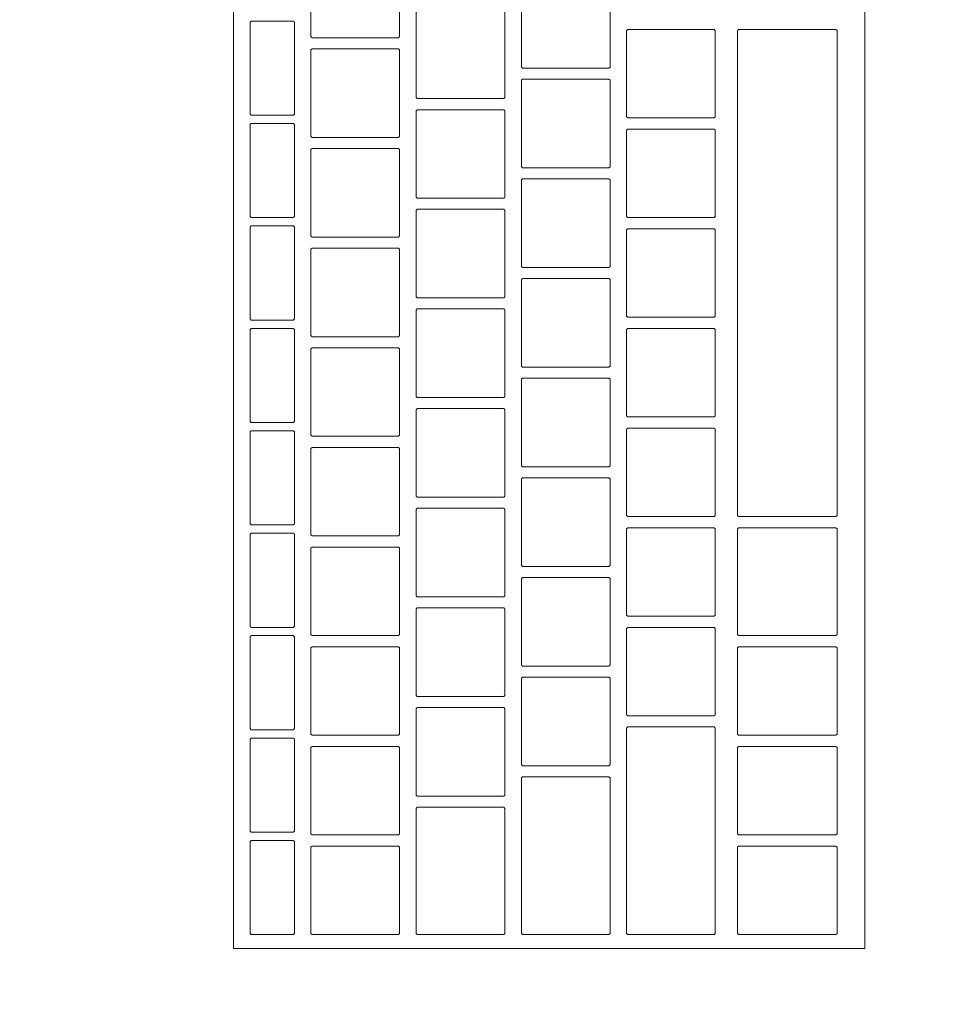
# Model space of a CAD drawing. Header units: metres. Extents: x -4 to 99, y -11 to 17.
# Tile 244 of 256: x 15.351 to 15.517, y 11.817 to 11.995. Entities that reach past the tile are written whole.
import ezdxf

# ---------------------------------------------------------------- set-up
doc = ezdxf.new("R2010")
doc.units = ezdxf.units.M
doc.header["$MEASUREMENT"] = 0
doc.linetypes.add('Wipeout_Contour', pattern=[1, 0, -1])
doc.layers.add('152 - Bemaßung_ Beschriftung.Ausbau', color=7, linetype='Continuous')
doc.layers.add('701 - Einrichtung.Möbel', color=7, linetype='Continuous')
doc.styles.add('ERSTELLTER_STIL_2', font='txt')
doc.dimstyles.new('ERSTELLTER_STIL__2', dxfattribs={"dimtxt": 0.1, "dimasz": 0.0532, "dimexe": 0.18, "dimexo": 0.0625, "dimgap": 0, "dimtad": 1, "dimtih": 1, "dimtoh": 1, "dimzin": 0, "dimdsep": 46, "dimtxsty": 'ERSTELLTER_STIL_2', "dimblk": 'ARROWHEAD_2', "dimblk1": 'ARROWHEAD_2', "dimblk2": 'ARROWHEAD_2', "dimcen": 0.09, "dimse1": 1, "dimse2": 1, "dimclrd": 7, "dimclre": 7, "dimclrt": 7, "dimazin": 0, "dimtfac": 1, "dimtdec": 4, "dimtmove": 0, "dimatfit": 3, "dimfxl": 1, "dimtolj": 1, "dimtzin": 0, "dimarcsym": 0})

# ---------------------------------------------------------------- blocks, each defined once
blk = doc.blocks.new('*D271')
at = {"layer": '152 - Bemaßung_ Beschriftung.Ausbau', "color": 7, "linetype": 'Continuous', "lineweight": 5}
for p, q in [((15, 15.3025), (15, 15.4075)), ((18.48, 15.3025), (18.48, 15.4075)), ((15.02021, 15.39), (14.97979, 15.32)), ((18.50021, 15.39), (18.45979, 15.32)), ((15, 15.355), (18.48, 15.355))]:
    blk.add_line(p, q, dxfattribs=at)
at = {"layer": '152 - Bemaßung_ Beschriftung.Ausbau', "color": 7, "lineweight": 5, "char_height": 0.1, "attachment_point": 7, "style": 'ERSTELLTER_STIL_2'}
for s, insert in [('\\A1;{\\pql;\\fArial|b0|i0|c0|p38;3,48}', (16.53108, 15.375)), ('\\A1;{\\pql;\\fArial|b0|i0|c0|p38;12}', (18.308, 15.375))]:
    blk.add_mtext(s, dxfattribs=dict(at, insert=insert))
blk = doc.blocks.new('ARROWHEAD_2')
at = {"color": 0, "linetype": 'Continuous', "lineweight": 0}
for p, q in [((-0.3781, -0.655), (0.3781, 0.655)), ((0, 0), (-1, 0))]:
    blk.add_line(p, q, dxfattribs=at)

msp = doc.modelspace()

# ---------------------------------------------------------------- wipeouts: each hides what was drawn before it
at = {"color": 254, "linetype": 'Wipeout_Contour', "lineweight": 0, "ltscale": 118.870959}
msp.add_wipeout([(15.00003, 10.68998), (17.20003, 10.68998), (17.20003, 11.48998), (15.80003, 11.48998), (15.80003, 12.68998), (15.00003, 12.68998)], dxfattribs=at).dxf.layer = '701 - Einrichtung.Möbel'

# ---------------------------------------------------------------- next in the draw order: wipeouts: each hides what was drawn before it
at = {"color": 254, "linetype": 'Wipeout_Contour', "lineweight": 0, "ltscale": 78.155615}
msp.add_wipeout([(15.50394, 11.82684), (15.50394, 12.08884), (15.38994, 12.08884), (15.38994, 11.82684)], dxfattribs=at).dxf.layer = '701 - Einrichtung.Möbel'

# ---------------------------------------------------------------- next in the draw order: linework, layer by layer
at = {"layer": '701 - Einrichtung.Möbel', "color": 7, "linetype": 'Continuous', "lineweight": 5, "flags": 128}
msp.add_lwpolyline([(15.50394, 11.82684), (15.50394, 12.08884), (15.38994, 12.08884), (15.38994, 11.82684)], close=True, dxfattribs=at)

# ---------------------------------------------------------------- next in the draw order: wipeouts: each hides what was drawn before it
at = {"color": 254, "linetype": 'Wipeout_Contour', "lineweight": 0, "ltscale": 175.454612}
msp.add_wipeout([(15.41994, 11.99934), (15.41994, 12.00714), (15.41974, 12.00734), (15.40414, 12.00734), (15.40394, 12.00714), (15.40394, 11.99154), (15.40414, 11.99134), (15.41974, 11.99134), (15.41994, 11.99154)], dxfattribs=at).dxf.layer = '701 - Einrichtung.Möbel'
at = {"color": 254, "linetype": 'Wipeout_Contour', "lineweight": 0, "ltscale": 175.693729}
msp.add_wipeout([(15.45794, 11.99384), (15.45794, 12.00164), (15.45774, 12.00184), (15.44214, 12.00184), (15.44194, 12.00164), (15.44194, 11.98604), (15.44214, 11.98584), (15.45774, 11.98584), (15.45794, 11.98604)], dxfattribs=at).dxf.layer = '701 - Einrichtung.Möbel'
at = {"color": 254, "linetype": 'Wipeout_Contour', "lineweight": 0, "ltscale": 175.528475}
msp.add_wipeout([(15.43894, 11.98834), (15.43894, 11.99614), (15.43874, 11.99634), (15.42314, 11.99634), (15.42294, 11.99614), (15.42294, 11.98054), (15.42314, 11.98034), (15.43874, 11.98034), (15.43894, 11.98054)], dxfattribs=at).dxf.layer = '701 - Einrichtung.Möbel'
at = {"color": 254, "linetype": 'Wipeout_Contour', "lineweight": 0, "ltscale": 175.27031}
msp.add_wipeout([(15.40094, 11.98584), (15.40094, 11.99414), (15.40074, 11.99434), (15.39314, 11.99434), (15.39294, 11.99414), (15.39294, 11.97754), (15.39314, 11.97734), (15.40074, 11.97734), (15.40094, 11.97754)], dxfattribs=at).dxf.layer = '701 - Einrichtung.Möbel'
at = {"color": 254, "linetype": 'Wipeout_Contour', "lineweight": 0, "ltscale": 175.778897}
msp.add_wipeout([(15.47694, 11.98484), (15.47694, 11.99264), (15.47674, 11.99284), (15.46114, 11.99284), (15.46094, 11.99264), (15.46094, 11.97704), (15.46114, 11.97684), (15.47674, 11.97684), (15.47694, 11.97704)], dxfattribs=at).dxf.layer = '701 - Einrichtung.Möbel'
at = {"color": 254, "linetype": 'Wipeout_Contour', "lineweight": 0, "ltscale": 175.732352}
msp.add_wipeout([(15.49894, 11.94884), (15.49894, 11.99264), (15.49874, 11.99284), (15.48114, 11.99284), (15.48094, 11.99264), (15.48094, 11.90504), (15.48114, 11.90484), (15.49874, 11.90484), (15.49894, 11.90504)], dxfattribs=at).dxf.layer = '701 - Einrichtung.Möbel'
at = {"color": 254, "linetype": 'Wipeout_Contour', "lineweight": 0, "ltscale": 175.354943}
msp.add_wipeout([(15.41994, 11.98134), (15.41994, 11.98914), (15.41974, 11.98934), (15.40414, 11.98934), (15.40394, 11.98914), (15.40394, 11.97354), (15.40414, 11.97334), (15.41974, 11.97334), (15.41994, 11.97354)], dxfattribs=at).dxf.layer = '701 - Einrichtung.Möbel'
at = {"color": 254, "linetype": 'Wipeout_Contour', "lineweight": 0, "ltscale": 175.594242}
msp.add_wipeout([(15.45794, 11.97584), (15.45794, 11.98364), (15.45774, 11.98384), (15.44214, 11.98384), (15.44194, 11.98364), (15.44194, 11.96804), (15.44214, 11.96784), (15.45774, 11.96784), (15.45794, 11.96804)], dxfattribs=at).dxf.layer = '701 - Einrichtung.Möbel'
at = {"color": 254, "linetype": 'Wipeout_Contour', "lineweight": 0, "ltscale": 175.428939}
msp.add_wipeout([(15.43894, 11.97034), (15.43894, 11.97814), (15.43874, 11.97834), (15.42314, 11.97834), (15.42294, 11.97814), (15.42294, 11.96254), (15.42314, 11.96234), (15.43874, 11.96234), (15.43894, 11.96254)], dxfattribs=at).dxf.layer = '701 - Einrichtung.Möbel'
at = {"color": 254, "linetype": 'Wipeout_Contour', "lineweight": 0, "ltscale": 175.167882}
msp.add_wipeout([(15.40094, 11.96734), (15.40094, 11.97564), (15.40074, 11.97584), (15.39314, 11.97584), (15.39294, 11.97564), (15.39294, 11.95904), (15.39314, 11.95884), (15.40074, 11.95884), (15.40094, 11.95904)], dxfattribs=at).dxf.layer = '701 - Einrichtung.Möbel'
at = {"color": 254, "linetype": 'Wipeout_Contour', "lineweight": 0, "ltscale": 175.679533}
msp.add_wipeout([(15.47694, 11.96684), (15.47694, 11.97464), (15.47674, 11.97484), (15.46114, 11.97484), (15.46094, 11.97464), (15.46094, 11.95904), (15.46114, 11.95884), (15.47674, 11.95884), (15.47694, 11.95904)], dxfattribs=at).dxf.layer = '701 - Einrichtung.Möbel'
at = {"color": 254, "linetype": 'Wipeout_Contour', "lineweight": 0, "ltscale": 175.255367}
msp.add_wipeout([(15.41994, 11.96334), (15.41994, 11.97114), (15.41974, 11.97134), (15.40414, 11.97134), (15.40394, 11.97114), (15.40394, 11.95554), (15.40414, 11.95534), (15.41974, 11.95534), (15.41994, 11.95554)], dxfattribs=at).dxf.layer = '701 - Einrichtung.Möbel'
at = {"color": 254, "linetype": 'Wipeout_Contour', "lineweight": 0, "ltscale": 175.494848}
msp.add_wipeout([(15.45794, 11.95784), (15.45794, 11.96564), (15.45774, 11.96584), (15.44214, 11.96584), (15.44194, 11.96564), (15.44194, 11.95004), (15.44214, 11.94984), (15.45774, 11.94984), (15.45794, 11.95004)], dxfattribs=at).dxf.layer = '701 - Einrichtung.Möbel'
at = {"color": 254, "linetype": 'Wipeout_Contour', "lineweight": 0, "ltscale": 175.329497}
msp.add_wipeout([(15.43894, 11.95234), (15.43894, 11.96014), (15.43874, 11.96034), (15.42314, 11.96034), (15.42294, 11.96014), (15.42294, 11.94454), (15.42314, 11.94434), (15.43874, 11.94434), (15.43894, 11.94454)], dxfattribs=at).dxf.layer = '701 - Einrichtung.Möbel'
at = {"color": 254, "linetype": 'Wipeout_Contour', "lineweight": 0, "ltscale": 175.065553}
msp.add_wipeout([(15.40094, 11.94884), (15.40094, 11.95714), (15.40074, 11.95734), (15.39314, 11.95734), (15.39294, 11.95714), (15.39294, 11.94054), (15.39314, 11.94034), (15.40074, 11.94034), (15.40094, 11.94054)], dxfattribs=at).dxf.layer = '701 - Einrichtung.Möbel'
at = {"color": 254, "linetype": 'Wipeout_Contour', "lineweight": 0, "ltscale": 175.580262}
msp.add_wipeout([(15.47694, 11.94884), (15.47694, 11.95664), (15.47674, 11.95684), (15.46114, 11.95684), (15.46094, 11.95664), (15.46094, 11.94104), (15.46114, 11.94084), (15.47674, 11.94084), (15.47694, 11.94104)], dxfattribs=at).dxf.layer = '701 - Einrichtung.Möbel'
at = {"color": 254, "linetype": 'Wipeout_Contour', "lineweight": 0, "ltscale": 175.155885}
msp.add_wipeout([(15.41994, 11.94534), (15.41994, 11.95314), (15.41974, 11.95334), (15.40414, 11.95334), (15.40394, 11.95314), (15.40394, 11.93754), (15.40414, 11.93734), (15.41974, 11.93734), (15.41994, 11.93754)], dxfattribs=at).dxf.layer = '701 - Einrichtung.Möbel'
at = {"color": 254, "linetype": 'Wipeout_Contour', "lineweight": 0, "ltscale": 175.395547}
msp.add_wipeout([(15.45794, 11.93984), (15.45794, 11.94764), (15.45774, 11.94784), (15.44214, 11.94784), (15.44194, 11.94764), (15.44194, 11.93204), (15.44214, 11.93184), (15.45774, 11.93184), (15.45794, 11.93204)], dxfattribs=at).dxf.layer = '701 - Einrichtung.Möbel'
at = {"color": 254, "linetype": 'Wipeout_Contour', "lineweight": 0, "ltscale": 175.230149}
msp.add_wipeout([(15.43894, 11.93434), (15.43894, 11.94214), (15.43874, 11.94234), (15.42314, 11.94234), (15.42294, 11.94214), (15.42294, 11.92654), (15.42314, 11.92634), (15.43874, 11.92634), (15.43894, 11.92654)], dxfattribs=at).dxf.layer = '701 - Einrichtung.Möbel'
at = {"color": 254, "linetype": 'Wipeout_Contour', "lineweight": 0, "ltscale": 174.963323}
msp.add_wipeout([(15.40094, 11.93034), (15.40094, 11.93864), (15.40074, 11.93884), (15.39314, 11.93884), (15.39294, 11.93864), (15.39294, 11.92204), (15.39314, 11.92184), (15.40074, 11.92184), (15.40094, 11.92204)], dxfattribs=at).dxf.layer = '701 - Einrichtung.Möbel'
at = {"color": 254, "linetype": 'Wipeout_Contour', "lineweight": 0, "ltscale": 175.481085}
msp.add_wipeout([(15.47694, 11.93084), (15.47694, 11.93864), (15.47674, 11.93884), (15.46114, 11.93884), (15.46094, 11.93864), (15.46094, 11.92304), (15.46114, 11.92284), (15.47674, 11.92284), (15.47694, 11.92304)], dxfattribs=at).dxf.layer = '701 - Einrichtung.Möbel'
at = {"color": 254, "linetype": 'Wipeout_Contour', "lineweight": 0, "ltscale": 175.056496}
msp.add_wipeout([(15.41994, 11.92734), (15.41994, 11.93514), (15.41974, 11.93534), (15.40414, 11.93534), (15.40394, 11.93514), (15.40394, 11.91954), (15.40414, 11.91934), (15.41974, 11.91934), (15.41994, 11.91954)], dxfattribs=at).dxf.layer = '701 - Einrichtung.Möbel'
at = {"color": 254, "linetype": 'Wipeout_Contour', "lineweight": 0, "ltscale": 175.29634}
msp.add_wipeout([(15.45794, 11.92184), (15.45794, 11.92964), (15.45774, 11.92984), (15.44214, 11.92984), (15.44194, 11.92964), (15.44194, 11.91404), (15.44214, 11.91384), (15.45774, 11.91384), (15.45794, 11.91404)], dxfattribs=at).dxf.layer = '701 - Einrichtung.Möbel'
at = {"color": 254, "linetype": 'Wipeout_Contour', "lineweight": 0, "ltscale": 175.130894}
msp.add_wipeout([(15.43894, 11.91634), (15.43894, 11.92414), (15.43874, 11.92434), (15.42314, 11.92434), (15.42294, 11.92414), (15.42294, 11.90854), (15.42314, 11.90834), (15.43874, 11.90834), (15.43894, 11.90854)], dxfattribs=at).dxf.layer = '701 - Einrichtung.Möbel'
at = {"color": 254, "linetype": 'Wipeout_Contour', "lineweight": 0, "ltscale": 175.382001}
msp.add_wipeout([(15.47694, 11.91284), (15.47694, 11.92064), (15.47674, 11.92084), (15.46114, 11.92084), (15.46094, 11.92064), (15.46094, 11.90504), (15.46114, 11.90484), (15.47674, 11.90484), (15.47694, 11.90504)], dxfattribs=at).dxf.layer = '701 - Einrichtung.Möbel'
at = {"color": 254, "linetype": 'Wipeout_Contour', "lineweight": 0, "ltscale": 174.861191}
msp.add_wipeout([(15.40094, 11.91184), (15.40094, 11.92014), (15.40074, 11.92034), (15.39314, 11.92034), (15.39294, 11.92014), (15.39294, 11.90354), (15.39314, 11.90334), (15.40074, 11.90334), (15.40094, 11.90354)], dxfattribs=at).dxf.layer = '701 - Einrichtung.Möbel'
at = {"color": 254, "linetype": 'Wipeout_Contour', "lineweight": 0, "ltscale": 174.957201}
msp.add_wipeout([(15.41994, 11.90934), (15.41994, 11.91714), (15.41974, 11.91734), (15.40414, 11.91734), (15.40394, 11.91714), (15.40394, 11.90154), (15.40414, 11.90134), (15.41974, 11.90134), (15.41994, 11.90154)], dxfattribs=at).dxf.layer = '701 - Einrichtung.Möbel'
at = {"color": 254, "linetype": 'Wipeout_Contour', "lineweight": 0, "ltscale": 175.197226}
msp.add_wipeout([(15.45794, 11.90384), (15.45794, 11.91164), (15.45774, 11.91184), (15.44214, 11.91184), (15.44194, 11.91164), (15.44194, 11.89604), (15.44214, 11.89584), (15.45774, 11.89584), (15.45794, 11.89604)], dxfattribs=at).dxf.layer = '701 - Einrichtung.Möbel'
at = {"color": 254, "linetype": 'Wipeout_Contour', "lineweight": 0, "ltscale": 175.031732}
msp.add_wipeout([(15.43894, 11.89834), (15.43894, 11.90614), (15.43874, 11.90634), (15.42314, 11.90634), (15.42294, 11.90614), (15.42294, 11.89054), (15.42314, 11.89034), (15.43874, 11.89034), (15.43894, 11.89054)], dxfattribs=at).dxf.layer = '701 - Einrichtung.Möbel'
at = {"color": 254, "linetype": 'Wipeout_Contour', "lineweight": 0, "ltscale": 175.28301}
msp.add_wipeout([(15.47694, 11.89484), (15.47694, 11.90264), (15.47674, 11.90284), (15.46114, 11.90284), (15.46094, 11.90264), (15.46094, 11.88704), (15.46114, 11.88684), (15.47674, 11.88684), (15.47694, 11.88704)], dxfattribs=at).dxf.layer = '701 - Einrichtung.Möbel'
at = {"color": 254, "linetype": 'Wipeout_Contour', "lineweight": 0, "ltscale": 175.423968}
msp.add_wipeout([(15.49894, 11.89309), (15.49894, 11.90264), (15.49874, 11.90284), (15.48114, 11.90284), (15.48094, 11.90264), (15.48094, 11.88354), (15.48114, 11.88334), (15.49874, 11.88334), (15.49894, 11.88354)], dxfattribs=at).dxf.layer = '701 - Einrichtung.Möbel'
at = {"color": 254, "linetype": 'Wipeout_Contour', "lineweight": 0, "ltscale": 174.759158}
msp.add_wipeout([(15.40094, 11.89334), (15.40094, 11.90164), (15.40074, 11.90184), (15.39314, 11.90184), (15.39294, 11.90164), (15.39294, 11.88504), (15.39314, 11.88484), (15.40074, 11.88484), (15.40094, 11.88504)], dxfattribs=at).dxf.layer = '701 - Einrichtung.Möbel'
at = {"color": 254, "linetype": 'Wipeout_Contour', "lineweight": 0, "ltscale": 174.857999}
msp.add_wipeout([(15.41994, 11.89134), (15.41994, 11.89914), (15.41974, 11.89934), (15.40414, 11.89934), (15.40394, 11.89914), (15.40394, 11.88354), (15.40414, 11.88334), (15.41974, 11.88334), (15.41994, 11.88354)], dxfattribs=at).dxf.layer = '701 - Einrichtung.Möbel'
at = {"color": 254, "linetype": 'Wipeout_Contour', "lineweight": 0, "ltscale": 175.098206}
msp.add_wipeout([(15.45794, 11.88584), (15.45794, 11.89364), (15.45774, 11.89384), (15.44214, 11.89384), (15.44194, 11.89364), (15.44194, 11.87804), (15.44214, 11.87784), (15.45774, 11.87784), (15.45794, 11.87804)], dxfattribs=at).dxf.layer = '701 - Einrichtung.Möbel'
at = {"color": 254, "linetype": 'Wipeout_Contour', "lineweight": 0, "ltscale": 174.932664}
msp.add_wipeout([(15.43894, 11.88034), (15.43894, 11.88814), (15.43874, 11.88834), (15.42314, 11.88834), (15.42294, 11.88814), (15.42294, 11.87254), (15.42314, 11.87234), (15.43874, 11.87234), (15.43894, 11.87254)], dxfattribs=at).dxf.layer = '701 - Einrichtung.Möbel'
at = {"color": 254, "linetype": 'Wipeout_Contour', "lineweight": 0, "ltscale": 174.657224}
msp.add_wipeout([(15.40094, 11.87484), (15.40094, 11.88314), (15.40074, 11.88334), (15.39314, 11.88334), (15.39294, 11.88314), (15.39294, 11.86654), (15.39314, 11.86634), (15.40074, 11.86634), (15.40094, 11.86654)], dxfattribs=at).dxf.layer = '701 - Einrichtung.Möbel'
at = {"color": 254, "linetype": 'Wipeout_Contour', "lineweight": 0, "ltscale": 175.184114}
msp.add_wipeout([(15.47694, 11.87684), (15.47694, 11.88464), (15.47674, 11.88484), (15.46114, 11.88484), (15.46094, 11.88464), (15.46094, 11.86904), (15.46114, 11.86884), (15.47674, 11.86884), (15.47694, 11.86904)], dxfattribs=at).dxf.layer = '701 - Einrichtung.Möbel'
at = {"color": 254, "linetype": 'Wipeout_Contour', "lineweight": 0, "ltscale": 174.758891}
msp.add_wipeout([(15.41994, 11.87334), (15.41994, 11.88114), (15.41974, 11.88134), (15.40414, 11.88134), (15.40394, 11.88114), (15.40394, 11.86554), (15.40414, 11.86534), (15.41974, 11.86534), (15.41994, 11.86554)], dxfattribs=at).dxf.layer = '701 - Einrichtung.Möbel'
at = {"color": 254, "linetype": 'Wipeout_Contour', "lineweight": 0, "ltscale": 175.315366}
msp.add_wipeout([(15.49894, 11.87334), (15.49894, 11.88114), (15.49874, 11.88134), (15.48114, 11.88134), (15.48094, 11.88114), (15.48094, 11.86554), (15.48114, 11.86534), (15.49874, 11.86534), (15.49894, 11.86554)], dxfattribs=at).dxf.layer = '701 - Einrichtung.Möbel'
at = {"color": 254, "linetype": 'Wipeout_Contour', "lineweight": 0, "ltscale": 174.99928}
msp.add_wipeout([(15.45794, 11.86784), (15.45794, 11.87564), (15.45774, 11.87584), (15.44214, 11.87584), (15.44194, 11.87564), (15.44194, 11.86004), (15.44214, 11.85984), (15.45774, 11.85984), (15.45794, 11.86004)], dxfattribs=at).dxf.layer = '701 - Einrichtung.Möbel'
at = {"color": 254, "linetype": 'Wipeout_Contour', "lineweight": 0, "ltscale": 174.833691}
msp.add_wipeout([(15.43894, 11.86234), (15.43894, 11.87014), (15.43874, 11.87034), (15.42314, 11.87034), (15.42294, 11.87014), (15.42294, 11.85454), (15.42314, 11.85434), (15.43874, 11.85434), (15.43894, 11.85454)], dxfattribs=at).dxf.layer = '701 - Einrichtung.Möbel'
at = {"color": 254, "linetype": 'Wipeout_Contour', "lineweight": 0, "ltscale": 175.027173}
msp.add_wipeout([(15.47694, 11.84809), (15.47694, 11.86664), (15.47674, 11.86684), (15.46114, 11.86684), (15.46094, 11.86664), (15.46094, 11.82954), (15.46114, 11.82934), (15.47674, 11.82934), (15.47694, 11.82954)], dxfattribs=at).dxf.layer = '701 - Einrichtung.Möbel'
at = {"color": 254, "linetype": 'Wipeout_Contour', "lineweight": 0, "ltscale": 174.55539}
msp.add_wipeout([(15.40094, 11.85634), (15.40094, 11.86464), (15.40074, 11.86484), (15.39314, 11.86484), (15.39294, 11.86464), (15.39294, 11.84804), (15.39314, 11.84784), (15.40074, 11.84784), (15.40094, 11.84804)], dxfattribs=at).dxf.layer = '701 - Einrichtung.Möbel'
at = {"color": 254, "linetype": 'Wipeout_Contour', "lineweight": 0, "ltscale": 174.659878}
msp.add_wipeout([(15.41994, 11.85534), (15.41994, 11.86314), (15.41974, 11.86334), (15.40414, 11.86334), (15.40394, 11.86314), (15.40394, 11.84754), (15.40414, 11.84734), (15.41974, 11.84734), (15.41994, 11.84754)], dxfattribs=at).dxf.layer = '701 - Einrichtung.Möbel'
at = {"color": 254, "linetype": 'Wipeout_Contour', "lineweight": 0, "ltscale": 175.216666}
msp.add_wipeout([(15.49894, 11.85534), (15.49894, 11.86314), (15.49874, 11.86334), (15.48114, 11.86334), (15.48094, 11.86314), (15.48094, 11.84754), (15.48114, 11.84734), (15.49874, 11.84734), (15.49894, 11.84754)], dxfattribs=at).dxf.layer = '701 - Einrichtung.Möbel'
at = {"color": 254, "linetype": 'Wipeout_Contour', "lineweight": 0, "ltscale": 174.866712}
msp.add_wipeout([(15.45794, 11.84359), (15.45794, 11.85764), (15.45774, 11.85784), (15.44214, 11.85784), (15.44194, 11.85764), (15.44194, 11.82954), (15.44214, 11.82934), (15.45774, 11.82934), (15.45794, 11.82954)], dxfattribs=at).dxf.layer = '701 - Einrichtung.Möbel'
at = {"color": 254, "linetype": 'Wipeout_Contour', "lineweight": 0, "ltscale": 174.715953}
msp.add_wipeout([(15.43894, 11.84084), (15.43894, 11.85214), (15.43874, 11.85234), (15.42314, 11.85234), (15.42294, 11.85214), (15.42294, 11.82954), (15.42314, 11.82934), (15.43874, 11.82934), (15.43894, 11.82954)], dxfattribs=at).dxf.layer = '701 - Einrichtung.Möbel'
at = {"color": 254, "linetype": 'Wipeout_Contour', "lineweight": 0, "ltscale": 174.453655}
msp.add_wipeout([(15.40094, 11.83784), (15.40094, 11.84614), (15.40074, 11.84634), (15.39314, 11.84634), (15.39294, 11.84614), (15.39294, 11.82954), (15.39314, 11.82934), (15.40074, 11.82934), (15.40094, 11.82954)], dxfattribs=at).dxf.layer = '701 - Einrichtung.Möbel'
at = {"color": 254, "linetype": 'Wipeout_Contour', "lineweight": 0, "ltscale": 174.560958}
msp.add_wipeout([(15.41994, 11.83734), (15.41994, 11.84514), (15.41974, 11.84534), (15.40414, 11.84534), (15.40394, 11.84514), (15.40394, 11.82954), (15.40414, 11.82934), (15.41974, 11.82934), (15.41994, 11.82954)], dxfattribs=at).dxf.layer = '701 - Einrichtung.Möbel'
at = {"color": 254, "linetype": 'Wipeout_Contour', "lineweight": 0, "ltscale": 175.118061}
msp.add_wipeout([(15.49894, 11.83734), (15.49894, 11.84514), (15.49874, 11.84534), (15.48114, 11.84534), (15.48094, 11.84514), (15.48094, 11.82954), (15.48114, 11.82934), (15.49874, 11.82934), (15.49894, 11.82954)], dxfattribs=at).dxf.layer = '701 - Einrichtung.Möbel'

# ---------------------------------------------------------------- next in the draw order: linework, layer by layer
at = {"layer": '701 - Einrichtung.Möbel', "color": 7, "linetype": 'Continuous', "lineweight": 5, "flags": 128}
for points in [[(15.41994, 11.99934), (15.41994, 12.00714), (15.41974, 12.00734), (15.40414, 12.00734), (15.40394, 12.00714), (15.40394, 11.99154), (15.40414, 11.99134), (15.41974, 11.99134), (15.41994, 11.99154)], [(15.45794, 11.99384), (15.45794, 12.00164), (15.45774, 12.00184), (15.44214, 12.00184), (15.44194, 12.00164), (15.44194, 11.98604), (15.44214, 11.98584), (15.45774, 11.98584), (15.45794, 11.98604)], [(15.43894, 11.98834), (15.43894, 11.99614), (15.43874, 11.99634), (15.42314, 11.99634), (15.42294, 11.99614), (15.42294, 11.98054), (15.42314, 11.98034), (15.43874, 11.98034), (15.43894, 11.98054)], [(15.40094, 11.98584), (15.40094, 11.99414), (15.40074, 11.99434), (15.39314, 11.99434), (15.39294, 11.99414), (15.39294, 11.97754), (15.39314, 11.97734), (15.40074, 11.97734), (15.40094, 11.97754)], [(15.47694, 11.98484), (15.47694, 11.99264), (15.47674, 11.99284), (15.46114, 11.99284), (15.46094, 11.99264), (15.46094, 11.97704), (15.46114, 11.97684), (15.47674, 11.97684), (15.47694, 11.97704)], [(15.49894, 11.94884), (15.49894, 11.99264), (15.49874, 11.99284), (15.48114, 11.99284), (15.48094, 11.99264), (15.48094, 11.90504), (15.48114, 11.90484), (15.49874, 11.90484), (15.49894, 11.90504)], [(15.41994, 11.98134), (15.41994, 11.98914), (15.41974, 11.98934), (15.40414, 11.98934), (15.40394, 11.98914), (15.40394, 11.97354), (15.40414, 11.97334), (15.41974, 11.97334), (15.41994, 11.97354)], [(15.45794, 11.97584), (15.45794, 11.98364), (15.45774, 11.98384), (15.44214, 11.98384), (15.44194, 11.98364), (15.44194, 11.96804), (15.44214, 11.96784), (15.45774, 11.96784), (15.45794, 11.96804)], [(15.43894, 11.97034), (15.43894, 11.97814), (15.43874, 11.97834), (15.42314, 11.97834), (15.42294, 11.97814), (15.42294, 11.96254), (15.42314, 11.96234), (15.43874, 11.96234), (15.43894, 11.96254)], [(15.40094, 11.96734), (15.40094, 11.97564), (15.40074, 11.97584), (15.39314, 11.97584), (15.39294, 11.97564), (15.39294, 11.95904), (15.39314, 11.95884), (15.40074, 11.95884), (15.40094, 11.95904)], [(15.47694, 11.96684), (15.47694, 11.97464), (15.47674, 11.97484), (15.46114, 11.97484), (15.46094, 11.97464), (15.46094, 11.95904), (15.46114, 11.95884), (15.47674, 11.95884), (15.47694, 11.95904)], [(15.41994, 11.96334), (15.41994, 11.97114), (15.41974, 11.97134), (15.40414, 11.97134), (15.40394, 11.97114), (15.40394, 11.95554), (15.40414, 11.95534), (15.41974, 11.95534), (15.41994, 11.95554)], [(15.45794, 11.95784), (15.45794, 11.96564), (15.45774, 11.96584), (15.44214, 11.96584), (15.44194, 11.96564), (15.44194, 11.95004), (15.44214, 11.94984), (15.45774, 11.94984), (15.45794, 11.95004)], [(15.43894, 11.95234), (15.43894, 11.96014), (15.43874, 11.96034), (15.42314, 11.96034), (15.42294, 11.96014), (15.42294, 11.94454), (15.42314, 11.94434), (15.43874, 11.94434), (15.43894, 11.94454)], [(15.40094, 11.94884), (15.40094, 11.95714), (15.40074, 11.95734), (15.39314, 11.95734), (15.39294, 11.95714), (15.39294, 11.94054), (15.39314, 11.94034), (15.40074, 11.94034), (15.40094, 11.94054)], [(15.47694, 11.94884), (15.47694, 11.95664), (15.47674, 11.95684), (15.46114, 11.95684), (15.46094, 11.95664), (15.46094, 11.94104), (15.46114, 11.94084), (15.47674, 11.94084), (15.47694, 11.94104)], [(15.41994, 11.94534), (15.41994, 11.95314), (15.41974, 11.95334), (15.40414, 11.95334), (15.40394, 11.95314), (15.40394, 11.93754), (15.40414, 11.93734), (15.41974, 11.93734), (15.41994, 11.93754)], [(15.45794, 11.93984), (15.45794, 11.94764), (15.45774, 11.94784), (15.44214, 11.94784), (15.44194, 11.94764), (15.44194, 11.93204), (15.44214, 11.93184), (15.45774, 11.93184), (15.45794, 11.93204)], [(15.43894, 11.93434), (15.43894, 11.94214), (15.43874, 11.94234), (15.42314, 11.94234), (15.42294, 11.94214), (15.42294, 11.92654), (15.42314, 11.92634), (15.43874, 11.92634), (15.43894, 11.92654)], [(15.40094, 11.93034), (15.40094, 11.93864), (15.40074, 11.93884), (15.39314, 11.93884), (15.39294, 11.93864), (15.39294, 11.92204), (15.39314, 11.92184), (15.40074, 11.92184), (15.40094, 11.92204)], [(15.47694, 11.93084), (15.47694, 11.93864), (15.47674, 11.93884), (15.46114, 11.93884), (15.46094, 11.93864), (15.46094, 11.92304), (15.46114, 11.92284), (15.47674, 11.92284), (15.47694, 11.92304)], [(15.41994, 11.92734), (15.41994, 11.93514), (15.41974, 11.93534), (15.40414, 11.93534), (15.40394, 11.93514), (15.40394, 11.91954), (15.40414, 11.91934), (15.41974, 11.91934), (15.41994, 11.91954)], [(15.45794, 11.92184), (15.45794, 11.92964), (15.45774, 11.92984), (15.44214, 11.92984), (15.44194, 11.92964), (15.44194, 11.91404), (15.44214, 11.91384), (15.45774, 11.91384), (15.45794, 11.91404)], [(15.43894, 11.91634), (15.43894, 11.92414), (15.43874, 11.92434), (15.42314, 11.92434), (15.42294, 11.92414), (15.42294, 11.90854), (15.42314, 11.90834), (15.43874, 11.90834), (15.43894, 11.90854)], [(15.47694, 11.91284), (15.47694, 11.92064), (15.47674, 11.92084), (15.46114, 11.92084), (15.46094, 11.92064), (15.46094, 11.90504), (15.46114, 11.90484), (15.47674, 11.90484), (15.47694, 11.90504)], [(15.40094, 11.91184), (15.40094, 11.92014), (15.40074, 11.92034), (15.39314, 11.92034), (15.39294, 11.92014), (15.39294, 11.90354), (15.39314, 11.90334), (15.40074, 11.90334), (15.40094, 11.90354)], [(15.41994, 11.90934), (15.41994, 11.91714), (15.41974, 11.91734), (15.40414, 11.91734), (15.40394, 11.91714), (15.40394, 11.90154), (15.40414, 11.90134), (15.41974, 11.90134), (15.41994, 11.90154)], [(15.45794, 11.90384), (15.45794, 11.91164), (15.45774, 11.91184), (15.44214, 11.91184), (15.44194, 11.91164), (15.44194, 11.89604), (15.44214, 11.89584), (15.45774, 11.89584), (15.45794, 11.89604)], [(15.43894, 11.89834), (15.43894, 11.90614), (15.43874, 11.90634), (15.42314, 11.90634), (15.42294, 11.90614), (15.42294, 11.89054), (15.42314, 11.89034), (15.43874, 11.89034), (15.43894, 11.89054)], [(15.47694, 11.89484), (15.47694, 11.90264), (15.47674, 11.90284), (15.46114, 11.90284), (15.46094, 11.90264), (15.46094, 11.88704), (15.46114, 11.88684), (15.47674, 11.88684), (15.47694, 11.88704)], [(15.49894, 11.89309), (15.49894, 11.90264), (15.49874, 11.90284), (15.48114, 11.90284), (15.48094, 11.90264), (15.48094, 11.88354), (15.48114, 11.88334), (15.49874, 11.88334), (15.49894, 11.88354)], [(15.40094, 11.89334), (15.40094, 11.90164), (15.40074, 11.90184), (15.39314, 11.90184), (15.39294, 11.90164), (15.39294, 11.88504), (15.39314, 11.88484), (15.40074, 11.88484), (15.40094, 11.88504)], [(15.41994, 11.89134), (15.41994, 11.89914), (15.41974, 11.89934), (15.40414, 11.89934), (15.40394, 11.89914), (15.40394, 11.88354), (15.40414, 11.88334), (15.41974, 11.88334), (15.41994, 11.88354)], [(15.45794, 11.88584), (15.45794, 11.89364), (15.45774, 11.89384), (15.44214, 11.89384), (15.44194, 11.89364), (15.44194, 11.87804), (15.44214, 11.87784), (15.45774, 11.87784), (15.45794, 11.87804)], [(15.43894, 11.88034), (15.43894, 11.88814), (15.43874, 11.88834), (15.42314, 11.88834), (15.42294, 11.88814), (15.42294, 11.87254), (15.42314, 11.87234), (15.43874, 11.87234), (15.43894, 11.87254)], [(15.40094, 11.87484), (15.40094, 11.88314), (15.40074, 11.88334), (15.39314, 11.88334), (15.39294, 11.88314), (15.39294, 11.86654), (15.39314, 11.86634), (15.40074, 11.86634), (15.40094, 11.86654)], [(15.47694, 11.87684), (15.47694, 11.88464), (15.47674, 11.88484), (15.46114, 11.88484), (15.46094, 11.88464), (15.46094, 11.86904), (15.46114, 11.86884), (15.47674, 11.86884), (15.47694, 11.86904)], [(15.41994, 11.87334), (15.41994, 11.88114), (15.41974, 11.88134), (15.40414, 11.88134), (15.40394, 11.88114), (15.40394, 11.86554), (15.40414, 11.86534), (15.41974, 11.86534), (15.41994, 11.86554)], [(15.49894, 11.87334), (15.49894, 11.88114), (15.49874, 11.88134), (15.48114, 11.88134), (15.48094, 11.88114), (15.48094, 11.86554), (15.48114, 11.86534), (15.49874, 11.86534), (15.49894, 11.86554)], [(15.45794, 11.86784), (15.45794, 11.87564), (15.45774, 11.87584), (15.44214, 11.87584), (15.44194, 11.87564), (15.44194, 11.86004), (15.44214, 11.85984), (15.45774, 11.85984), (15.45794, 11.86004)], [(15.43894, 11.86234), (15.43894, 11.87014), (15.43874, 11.87034), (15.42314, 11.87034), (15.42294, 11.87014), (15.42294, 11.85454), (15.42314, 11.85434), (15.43874, 11.85434), (15.43894, 11.85454)], [(15.47694, 11.84809), (15.47694, 11.86664), (15.47674, 11.86684), (15.46114, 11.86684), (15.46094, 11.86664), (15.46094, 11.82954), (15.46114, 11.82934), (15.47674, 11.82934), (15.47694, 11.82954)], [(15.40094, 11.85634), (15.40094, 11.86464), (15.40074, 11.86484), (15.39314, 11.86484), (15.39294, 11.86464), (15.39294, 11.84804), (15.39314, 11.84784), (15.40074, 11.84784), (15.40094, 11.84804)], [(15.41994, 11.85534), (15.41994, 11.86314), (15.41974, 11.86334), (15.40414, 11.86334), (15.40394, 11.86314), (15.40394, 11.84754), (15.40414, 11.84734), (15.41974, 11.84734), (15.41994, 11.84754)], [(15.49894, 11.85534), (15.49894, 11.86314), (15.49874, 11.86334), (15.48114, 11.86334), (15.48094, 11.86314), (15.48094, 11.84754), (15.48114, 11.84734), (15.49874, 11.84734), (15.49894, 11.84754)], [(15.45794, 11.84359), (15.45794, 11.85764), (15.45774, 11.85784), (15.44214, 11.85784), (15.44194, 11.85764), (15.44194, 11.82954), (15.44214, 11.82934), (15.45774, 11.82934), (15.45794, 11.82954)], [(15.43894, 11.84084), (15.43894, 11.85214), (15.43874, 11.85234), (15.42314, 11.85234), (15.42294, 11.85214), (15.42294, 11.82954), (15.42314, 11.82934), (15.43874, 11.82934), (15.43894, 11.82954)], [(15.40094, 11.83784), (15.40094, 11.84614), (15.40074, 11.84634), (15.39314, 11.84634), (15.39294, 11.84614), (15.39294, 11.82954), (15.39314, 11.82934), (15.40074, 11.82934), (15.40094, 11.82954)], [(15.41994, 11.83734), (15.41994, 11.84514), (15.41974, 11.84534), (15.40414, 11.84534), (15.40394, 11.84514), (15.40394, 11.82954), (15.40414, 11.82934), (15.41974, 11.82934), (15.41994, 11.82954)], [(15.49894, 11.83734), (15.49894, 11.84514), (15.49874, 11.84534), (15.48114, 11.84534), (15.48094, 11.84514), (15.48094, 11.82954), (15.48114, 11.82934), (15.49874, 11.82934), (15.49894, 11.82954)]]:
    msp.add_lwpolyline(points, close=True, dxfattribs=at)

# ---------------------------------------------------------------- next in the draw order: dimensions: what is measured, and where the dimension line sits
at = {"layer": '152 - Bemaßung_ Beschriftung.Ausbau', "color": 7, "linetype": 'Continuous', "lineweight": 5}
dim = msp.add_linear_dim(base=(18.48, 15.355), p1=(15, 10.74998), p2=(18.48, 10.74998), dimstyle='ERSTELLTER_STIL__2', dxfattribs=at)
dim.commit()
dim.dimension.update_dxf_attribs({"geometry": '*D271', "text_midpoint": (16.66097, 15.425), "dimtype": 160})

doc.saveas('drawing.dxf')
